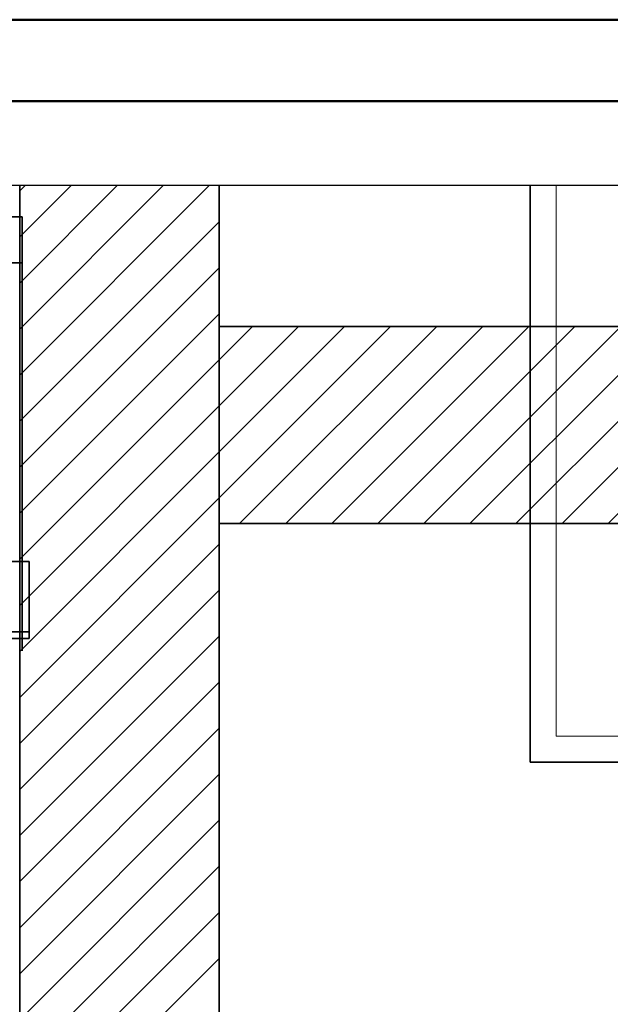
# Model space of a CAD drawing. Extents: x -132 to 668, y -61 to 533.
# Tile 228 of 256: x 121 to 157, y 473 to 533. Entities that reach past the tile are written whole.
import ezdxf

# ---------------------------------------------------------------- set-up
doc = ezdxf.new("R2010")
doc.units = 0
doc.layers.get('0').update_dxf_attribs({"lineweight": 5})
doc.layers.add('_3d_View_', color=7, linetype='Continuous')
for name, color, linetype, lineweight, true_color in [('A_Aussenwand', 3, 'Continuous', 35, 0x00ff00), ('A_Aussenwand-A07AMLQU1N', 3, 'Continuous', 35, 0x00ff00), ('A_Dach', 1, 'Continuous', 35, 0xff0000), ('A_Fenster_3D', 9, 'Continuous', 18, 0x808080), ('A_Geschossdecke-A07AMLQV1N', 7, 'Continuous', 35, 0x008080), ('Rahmen', 7, 'Continuous', 35, 0x009900)]:
    doc.layers.add(name, color=color, linetype=linetype, lineweight=lineweight, true_color=true_color)

# ---------------------------------------------------------------- blocks, each defined once
blk = doc.blocks.new('Referenz-A07AMLRG1N', base_point=(61.783, 494.287))
at = {"layer": 'A_Aussenwand', "color": 0, "linetype": 'ByBlock', "ltscale": 0.35}
for p, q in [((121.48, 499.774), (61.783, 499.774)), ((121.48, 495.435), (121.48, 499.774)), ((121.48, 495.029), (121.48, 499.774)), ((61.783, 495.435), (121.48, 495.435)), ((61.783, 495.435), (121.48, 495.435)), ((121.48, 495.435), (121.48, 495.029)), ((121.48, 495.435), (121.48, 495.435)), ((121.48, 495.029), (61.783, 495.029))]:
    blk.add_line(p, q, dxfattribs=at)
at = {"layer": 'A_Dach', "color": 0, "linetype": 'ByBlock', "ltscale": 0.35}
for p, q in [((121.045, 520.932), (61.783, 520.932)), ((62.62, 520.932), (62.62, 497.1)), ((72.62, 520.932), (72.62, 497.1)), ((82.62, 520.932), (82.62, 497.1)), ((92.62, 520.932), (92.62, 497.1)), ((102.62, 520.932), (102.62, 497.1)), ((112.62, 520.932), (112.62, 497.1)), ((121.045, 497.1), (121.045, 520.932)), ((121.045, 497.1), (121.045, 520.932)), ((121.045, 518.119), (121.045, 520.932)), ((61.783, 518.119), (121.045, 518.119)), ((121.045, 494.287), (121.045, 518.119)), ((121.045, 518.119), (121.045, 494.287))]:
    blk.add_line(p, q, dxfattribs=at)
blk = doc.blocks.new('Referenz-A07AMLRO1N', base_point=(61.783, 423.953))
at = {"layer": 'A_Aussenwand-A07AMLQU1N', "color": 0, "linetype": 'ByBlock', "ltscale": 0.35}
for p, q in [((120.891, 441.635), (120.891, 522.876)), ((133.145, 441.635), (133.145, 522.876)), ((133.147, 441.635), (133.147, 522.876)), ((133.147, 465.435), (133.147, 522.876)), ((152.244, 522.876), (152.244, 487.435)), ((152.244, 487.435), (152.244, 522.876)), ((152.244, 487.435), (173.266, 487.435)), ((173.266, 487.435), (152.244, 487.435)), ((152.244, 487.435), (152.244, 487.435))]:
    blk.add_line(p, q, dxfattribs=at)
at = {"layer": 'A_Aussenwand-A07AMLQU1N', "color": 0, "linetype": 'ByBlock', "lineweight": 18, "ltscale": 0.18}
for p, q in [((120.891, 511.214), (132.553, 522.876)), ((120.891, 514.043), (129.725, 522.876)), ((120.891, 516.871), (126.896, 522.876)), ((120.891, 519.7), (124.068, 522.876)), ((120.891, 522.528), (121.24, 522.876)), ((120.891, 508.386), (133.145, 520.639)), ((120.891, 505.557), (133.145, 517.811)), ((120.891, 502.729), (133.145, 514.983)), ((120.891, 499.901), (133.145, 512.154)), ((120.891, 497.072), (133.145, 509.326)), ((120.891, 494.244), (133.145, 506.497)), ((120.891, 491.415), (133.145, 503.669)), ((120.891, 488.587), (133.145, 500.84)), ((120.891, 485.758), (133.145, 498.012)), ((120.891, 482.93), (133.145, 495.184)), ((120.891, 480.102), (133.145, 492.355)), ((120.891, 477.273), (133.145, 489.527)), ((120.891, 474.445), (133.145, 486.698)), ((120.891, 471.616), (133.145, 483.87)), ((120.891, 468.788), (133.145, 481.041)), ((120.891, 465.959), (133.145, 478.213)), ((120.891, 463.131), (133.145, 475.385))]:
    blk.add_line(p, q, dxfattribs=at)
at = {"layer": 'A_Fenster_3D', "color": 0, "linetype": 'Continuous', "ltscale": 0.18}
for p, q in [((153.844, 522.876), (153.844, 489.035)), ((153.844, 489.035), (171.666, 489.035))]:
    blk.add_line(p, q, dxfattribs=at)
at = {"layer": 'A_Geschossdecke-A07AMLQV1N', "color": 0, "linetype": 'ByBlock', "ltscale": 0.35}
for p, q in [((133.142, 502.095), (133.142, 514.195)), ((133.143, 514.195), (133.142, 514.195)), ((133.142, 514.195), (193.091, 514.195)), ((133.143, 514.195), (133.143, 502.095)), ((133.143, 514.195), (193.095, 514.195)), ((133.143, 502.095), (133.142, 502.095)), ((133.142, 502.095), (193.091, 502.095)), ((133.143, 502.095), (193.095, 502.095))]:
    blk.add_line(p, q, dxfattribs=at)
at = {"layer": 'A_Geschossdecke-A07AMLQV1N', "color": 0, "linetype": 'ByBlock', "lineweight": 18, "ltscale": 0.18}
for p, q in [((133.143, 503.667), (143.671, 514.195)), ((133.143, 506.495), (140.843, 514.195)), ((133.143, 509.324), (138.015, 514.195)), ((133.143, 512.152), (135.186, 514.195)), ((134.4, 502.095), (146.5, 514.195)), ((137.228, 502.095), (149.328, 514.195)), ((140.057, 502.095), (152.157, 514.195)), ((142.885, 502.095), (154.985, 514.195)), ((145.714, 502.095), (157.814, 514.195)), ((148.542, 502.095), (160.642, 514.195)), ((151.37, 502.095), (163.47, 514.195)), ((154.199, 502.095), (166.299, 514.195)), ((157.027, 502.095), (169.127, 514.195))]:
    blk.add_line(p, q, dxfattribs=at)
blk = doc.blocks.new('3D-Ansicht-Rahmen-A07AMLT11N', base_point=(61.783, 423.953))
at = {"color": 0, "linetype": 'ByBlock', "lineweight": -2, "ltscale": 0.25}
blk.add_line((61.783, 522.876), (198.315, 522.876), dxfattribs=at)

msp = doc.modelspace()

# ---------------------------------------------------------------- linework, layer by layer
at = {"layer": 'Rahmen', "lineweight": 50, "ltscale": 0.5}
for points in [[(668.403, -60.954), (668.403, 533.046), (-131.597, 533.046), (-131.597, -60.954), (318.403, -60.954), (568.403, -60.954), (668.403, -60.954)], [(663.403, -55.954), (663.403, 528.046), (-106.597, 528.046), (-106.597, -55.954), (313.403, -55.954), (563.403, -55.954), (663.403, -55.954)]]:
    msp.add_lwpolyline(points, close=True, dxfattribs=at)

# ---------------------------------------------------------------- block references
at = {"color": 251, "lineweight": 25, "ltscale": 0.25, "true_color": 0x585858}
for name, p in [('Referenz-A07AMLRO1N', (61.783, 423.953)), ('Referenz-A07AMLRG1N', (61.783, 494.287))]:
    msp.add_blockref(name, p, dxfattribs=at)
at = {"layer": '_3d_View_', "color": 7, "linetype": 'Continuous', "lineweight": 25}
msp.add_blockref('3D-Ansicht-Rahmen-A07AMLT11N', (61.783, 423.953), dxfattribs=at)

doc.saveas('drawing.dxf')
